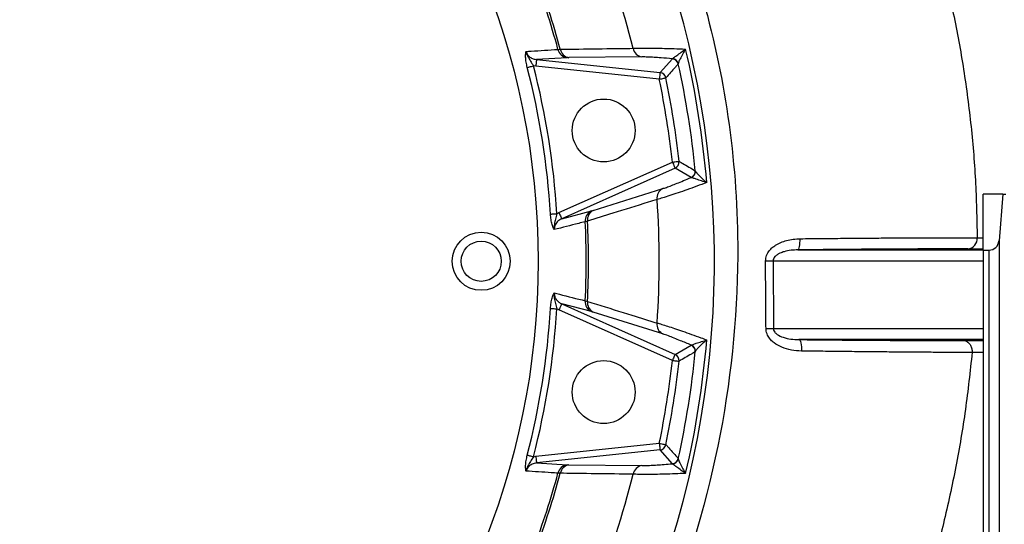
# Model space of a CAD drawing. Header units: millimetres. Extents: x 1000 to 2763, y 673 to 2898.
# Tile 7 of 18: x 1958 to 2399, y 1656 to 1882. Entities that reach past the tile are written whole.
import ezdxf

# ---------------------------------------------------------------- set-up
doc = ezdxf.new("R2010")
doc.units = ezdxf.units.MM

msp = doc.modelspace()

# ---------------------------------------------------------------- linework, layer by layer
at = {"color": 7, "linetype": 'Continuous', "lineweight": 25}
for p, q in [((2199.32, 1868.37), (2200.36, 1868.46)), ((2203.4, 1864.66), (2189.7, 1863.83)), ((2189.7, 1863.83), (2245.04, 1858.02)), ((2204.24, 1864.69), (2203.4, 1864.66)), ((2236.9, 1865), (2204.24, 1864.69)), ((2245.04, 1858.02), (2250.6, 1864.19)), ((2250.6, 1864.19), (2250.73, 1864.26)), ((2253.24, 1861.98), (2253.21, 1861.85)), ((2189.38, 1860.85), (2188.34, 1861.03)), ((2244.72, 1855.04), (2189.38, 1860.85)), ((2199.77, 1795.29), (2250.6, 1817.92)), ((2251.82, 1815.19), (2200.99, 1792.56)), ((2259.02, 1811.03), (2251.82, 1815.19)), ((2260.78, 1814.06), (2260.85, 1813.96)), ((2259.17, 1811.01), (2259.02, 1811.03)), ((2215.08, 1796.24), (2246.24, 1806.03)), ((2398.7, 1803.48), (2389.91, 1803.48)), ((2389.91, 1778.48), (2389.91, 1803.48)), ((2398.7, 1803.48), (2396.94, 1782.6)), ((2398.7, 1803.48), (2399.94, 1803.48)), ((2200.99, 1792.56), (2214.27, 1796)), ((2214.27, 1796), (2215.08, 1796.24)), ((2198.83, 1794.8), (2199.77, 1795.29)), ((2212.55, 1791.45), (2211.54, 1791.21)), ((2396.94, 1782.6), (2396.94, 693.48)), ((2306.77, 1778.57), (2389.91, 1778.57)), ((2389.91, 1778.48), (2389.91, 693.48)), ((2389.91, 1778.48), (2392.45, 1778.48)), ((2392.45, 1778.48), (2392.45, 693.48)), ((2295.69, 1773.57), (2295.82, 1743.4)), ((2199.77, 1751.67), (2198.83, 1752.16)), ((2250.6, 1729.04), (2199.77, 1751.67)), ((2200.99, 1754.41), (2251.82, 1731.78)), ((2214.27, 1750.96), (2200.99, 1754.41)), ((2211.54, 1755.76), (2212.55, 1755.51)), ((2215.08, 1750.73), (2214.27, 1750.96)), ((2246.24, 1740.94), (2215.08, 1750.73)), ((2389.91, 1738.4), (2307.31, 1738.4)), ((2251.82, 1731.78), (2259.02, 1735.93)), ((2259.02, 1735.93), (2259.17, 1735.95)), ((2260.85, 1733.01), (2260.78, 1732.9)), ((2384.9, 1732.65), (2384.9, 1732.65)), ((2189.38, 1686.11), (2244.72, 1691.93)), ((2188.34, 1685.94), (2189.38, 1686.11)), ((2245.04, 1688.95), (2189.7, 1683.13)), ((2250.6, 1682.77), (2245.04, 1688.95)), ((2189.7, 1683.13), (2203.4, 1682.31)), ((2203.4, 1682.31), (2204.24, 1682.28)), ((2204.24, 1682.28), (2236.9, 1681.96)), ((2250.73, 1682.71), (2250.6, 1682.77)), ((2253.21, 1685.11), (2253.24, 1684.99)), ((2200.36, 1678.51), (2199.32, 1678.59))]:
    msp.add_line(p, q, dxfattribs=at)
at = {"color": 1, "linetype": 'Continuous', "lineweight": 25}
for p, q in [((2389.91, 1773.57), (2295.69, 1773.57)), ((2295.82, 1743.4), (2389.91, 1743.4))]:
    msp.add_line(p, q, dxfattribs=at)
at = {"color": 7, "linetype": 'Continuous', "lineweight": 25, "flags": 128}
for points in [[(2189.7, 1863.83), (2189.69, 1863.75), (2189.67, 1863.56), (2189.64, 1863.28), (2189.6, 1862.91), (2189.55, 1862.46), (2189.5, 1861.96), (2189.44, 1861.42), (2189.38, 1860.85)], [(2185.57, 1860.31), (2185.74, 1860.35), (2185.97, 1860.42), (2186.27, 1860.49), (2186.62, 1860.58), (2187.01, 1860.68), (2187.43, 1860.79), (2187.88, 1860.91), (2188.34, 1861.03)], [(2245.04, 1858.02), (2245.03, 1857.93), (2245.01, 1857.75), (2244.98, 1857.46), (2244.94, 1857.09), (2244.89, 1856.65), (2244.84, 1856.14), (2244.78, 1855.6), (2244.72, 1855.04)], [(2244.72, 1855.04), (2245.28, 1855.15), (2245.81, 1855.26), (2246.31, 1855.36), (2246.75, 1855.45), (2247.11, 1855.53), (2247.39, 1855.59), (2247.58, 1855.63), (2247.66, 1855.64)], [(2250.6, 1817.92), (2251.16, 1817.99), (2251.71, 1818.05), (2252.21, 1818.1), (2252.65, 1818.15), (2253.03, 1818.19), (2253.31, 1818.23), (2253.5, 1818.25), (2253.58, 1818.26)], [(2250.6, 1817.92), (2250.83, 1817.41), (2251.05, 1816.91), (2251.26, 1816.45), (2251.44, 1816.04), (2251.59, 1815.7), (2251.71, 1815.44), (2251.79, 1815.26), (2251.82, 1815.19)], [(2195.97, 1794.63), (2196.14, 1794.64), (2196.39, 1794.65), (2196.69, 1794.67), (2197.05, 1794.69), (2197.46, 1794.72), (2197.89, 1794.75), (2198.35, 1794.77), (2198.83, 1794.8)], [(2199.77, 1795.29), (2200, 1794.77), (2200.22, 1794.28), (2200.43, 1793.81), (2200.61, 1793.41), (2200.76, 1793.06), (2200.88, 1792.8), (2200.95, 1792.63), (2200.99, 1792.56)], [(2306.77, 1778.57), (2306.98, 1778.68), (2307.18, 1778.97), (2307.37, 1779.44), (2307.53, 1780.06), (2307.65, 1780.82), (2307.74, 1781.68), (2307.8, 1782.61), (2307.81, 1783.58)], [(2295.69, 1773.57), (2295.36, 1773.57), (2295, 1773.57), (2294.61, 1773.57), (2294.19, 1773.57), (2293.76, 1773.57), (2293.3, 1773.56), (2292.83, 1773.56), (2292.35, 1773.56)], [(2195.97, 1752.34), (2196.14, 1752.33), (2196.39, 1752.31), (2196.69, 1752.29), (2197.05, 1752.27), (2197.46, 1752.25), (2197.89, 1752.22), (2198.35, 1752.19), (2198.83, 1752.16)], [(2200.99, 1754.41), (2200.95, 1754.33), (2200.88, 1754.16), (2200.76, 1753.9), (2200.61, 1753.56), (2200.43, 1753.15), (2200.22, 1752.69), (2200, 1752.19), (2199.77, 1751.67)], [(2307.31, 1738.4), (2307.54, 1738.29), (2307.77, 1737.98), (2307.97, 1737.5), (2308.15, 1736.87), (2308.29, 1736.09), (2308.39, 1735.21), (2308.44, 1734.26), (2308.45, 1733.28)], [(2251.82, 1731.78), (2251.79, 1731.7), (2251.71, 1731.53), (2251.59, 1731.27), (2251.44, 1730.93), (2251.26, 1730.52), (2251.05, 1730.06), (2250.83, 1729.56), (2250.6, 1729.04)], [(2250.6, 1729.04), (2251.16, 1728.98), (2251.71, 1728.92), (2252.21, 1728.86), (2252.65, 1728.81), (2253.03, 1728.77), (2253.31, 1728.74), (2253.5, 1728.72), (2253.58, 1728.71)], [(2244.72, 1691.93), (2244.78, 1691.36), (2244.84, 1690.82), (2244.89, 1690.32), (2244.94, 1689.87), (2244.98, 1689.5), (2245.01, 1689.22), (2245.03, 1689.03), (2245.04, 1688.95)], [(2244.72, 1691.93), (2245.28, 1691.81), (2245.81, 1691.7), (2246.31, 1691.6), (2246.75, 1691.51), (2247.11, 1691.43), (2247.39, 1691.38), (2247.58, 1691.34), (2247.66, 1691.32)], [(2185.57, 1686.65), (2185.74, 1686.61), (2185.97, 1686.55), (2186.27, 1686.47), (2186.62, 1686.38), (2187.01, 1686.28), (2187.43, 1686.17), (2187.88, 1686.06), (2188.34, 1685.94)], [(2189.38, 1686.11), (2189.44, 1685.55), (2189.5, 1685.01), (2189.55, 1684.5), (2189.6, 1684.06), (2189.64, 1683.69), (2189.67, 1683.4), (2189.69, 1683.21), (2189.7, 1683.13)]]:
    msp.add_lwpolyline(points, dxfattribs=at)
at = {"color": 1, "linetype": 'Continuous', "lineweight": 25, "flags": 128}
msp.add_lwpolyline([(2389.91, 1732.68), (2384.9, 1732.65), (2384.9, 1732.65), (2384.9, 1732.65)], dxfattribs=at)
at = {"color": 7, "linetype": 'Continuous', "lineweight": 25}
for centre, radius in [((1849.91, 1773.48), 340.5), ((2219.79, 1832.07), 14.09), ((2164.91, 1773.48), 13), ((2164.91, 1773.48), 9), ((2219.79, 1714.9), 14.09)]:
    msp.add_circle(centre, radius, dxfattribs=at)
for centre, radius, start, end in [((1849.91, 1773.48), 419.45, 91, 61), ((1849.91, 1773.48), 394.78, 13.9817, 22.0183), ((1849.91, 1773.48), 362.07, 15.1938, 20.8062), ((1849.91, 1773.48), 363.09, 15.1633, 20.8367), ((2204.07, 1869.49), 4.88, 193.2663, 262.1538), ((2205, 1869.35), 4.73, 190.9267, 260.8049), ((2237.66, 1869.68), 4.74, 189.9366, 260.7738), ((1849.91, 1773.48), 417.58, 4.8427, 13.1573), ((2250.28, 1861.2), 3, 12.4812, 83.8797), ((2250.33, 1861.29), 2.99, 13.1866, 82.1885), ((1849.91, 1773.48), 412.93, 5.6251, 12.3749), ((1849.91, 1773.48), 346.71, 3.4967, 14.5033), ((1849.91, 1773.48), 349.57, 3.4967, 14.5033), ((2244.72, 1855.03), 3, 11.7968, 83.8741), ((1849.91, 1773.48), 403.15, 6.329, 11.671), ((1849.91, 1773.48), 406.15, 6.329, 11.671), ((2250.59, 1817.93), 3, 294.124, 6.2052), ((2257.79, 1813.77), 3, 294.1249, 5.5164), ((2257.86, 1813.71), 2.99, 295.8149, 4.8126), ((2248.41, 1801.81), 4.74, 117.2256, 188.062), ((1849.91, 1773.48), 394.78, 355.9817, 4.0183), ((2216.4, 1791.61), 4.88, 115.8437, 184.7356), ((2217.24, 1792.03), 4.73, 117.1949, 187.0734), ((1849.91, 1773.48), 363.09, 357.1633, 2.8367), ((1849.91, 1773.48), 362.07, 357.1938, 2.8062), ((2382.49, 1783.65), 4.69, 276.3516, 4.7059), ((2392.45, 1782.98), 4.5, 270, 355.1877), ((1849.91, 1773.48), 346.71, 345.4967, 356.5033), ((1849.91, 1773.48), 349.57, 345.4967, 356.5033), ((2216.4, 1755.35), 4.88, 175.2644, 244.1563), ((2217.24, 1754.93), 4.73, 172.9266, 242.8051), ((2248.41, 1745.15), 4.74, 171.938, 242.7744), ((2289.72, 2079.22), 335.88, 270.4808, 271.0401), ((1849.91, 1773.48), 417.58, 346.8427, 355.1573), ((2257.79, 1733.19), 3, 354.4836, 65.8751), ((2257.86, 1733.26), 2.99, 355.1874, 64.1851), ((2250.59, 1729.03), 3, 353.7948, 65.876), ((1849.91, 1773.48), 412.93, 347.6251, 354.3749), ((1849.91, 1773.48), 403.15, 348.329, 353.671), ((1849.91, 1773.48), 406.15, 348.329, 353.671), ((2244.72, 1691.94), 3, 276.1259, 348.2032), ((2204.07, 1677.47), 4.88, 97.8462, 166.7337), ((2205, 1677.61), 4.73, 99.1951, 169.0733), ((2237.66, 1677.28), 4.74, 99.2262, 170.0634), ((2250.28, 1685.76), 3, 276.1203, 347.5188), ((2250.33, 1685.67), 2.99, 277.8115, 346.8134), ((1849.91, 1773.48), 362.07, 339.1938, 344.8062), ((1849.91, 1773.48), 363.09, 339.1633, 344.8367), ((1849.91, 1773.48), 394.78, 337.9817, 346.0183)]:
    msp.add_arc(centre, radius, start, end, dxfattribs=at)
at = {"color": 1, "linetype": 'Continuous', "lineweight": 25}
for points, knots in [([(2346.51, 2669.38), (2353.96, 2663.93), (2368.85, 2653.03), (2390.9, 2636.36), (2412.39, 2619.05), (2433.31, 2601.15), (2453.64, 2582.67), (2473.39, 2563.63), (2493.17, 2543.39), (2512.92, 2521.89), (2532.54, 2499.1), (2551.42, 2475.7), (2569.53, 2451.72), (2587.55, 2426.23), (2605.36, 2399.16), (2622.82, 2370.48), (2639.29, 2341.18), (2654.75, 2311.29), (2669.19, 2280.84), (2682.6, 2249.86), (2694.95, 2218.39), (2706.05, 2186.99), (2715.93, 2155.74), (2724.64, 2124.69), (2732.32, 2093.33), (2738.96, 2061.72), (2744.55, 2029.88), (2748.97, 1998.46), (2752.31, 1967.51), (2754.64, 1937.08), (2756.02, 1906.59), (2756.47, 1876.07), (2755.98, 1844.38), (2754.4, 1811.55), (2751.63, 1777.64), (2747.71, 1743.87), (2742.64, 1710.27), (2736.43, 1676.88), (2729.08, 1643.74), (2720.59, 1610.87), (2711.11, 1578.86), (2700.71, 1547.71), (2689.46, 1517.43), (2677.17, 1487.52), (2663.85, 1458.02), (2649.51, 1428.95), (2634.43, 1400.93), (2618.67, 1374.04), (2602.26, 1348.32), (2584.9, 1323.31), (2566.64, 1299.01), (2547.49, 1275.45), (2528.64, 1253.76), (2515.78, 1240.31), (2509.91, 1234.17)], [0, 0, 0, 0, 0.01698, 0.033931, 0.05084, 0.067709, 0.084545, 0.101354, 0.11814, 0.136585, 0.155015, 0.173437, 0.191856, 0.210278, 0.230847, 0.251432, 0.272041, 0.292678, 0.313352, 0.334066, 0.35482, 0.375607, 0.395388, 0.415188, 0.435003, 0.45483, 0.474664, 0.494503, 0.51321, 0.531915, 0.550616, 0.569308, 0.587988, 0.608818, 0.629625, 0.650408, 0.671173, 0.691925, 0.712671, 0.733414, 0.754162, 0.773887, 0.793627, 0.813387, 0.833172, 0.852989, 0.872823, 0.891509, 0.910157, 0.928756, 0.947325, 0.965877, 0.984422, 1, 1, 1, 1]), ([(2387.17, 1784.03), (2387.17, 1784.03), (2388.4, 1784.03), (2389.15, 1784.03), (2389.91, 1784.02)], [0, 0, 0, 0, 0.000016, 1, 1, 1, 1])]:
    msp.add_open_spline(points, degree=3, knots=knots, dxfattribs=at)
at = {"color": 7, "linetype": 'Continuous', "lineweight": 25}
for points, knots in [([(2106.19, 2235.84), (2112.68, 2232.23), (2125.65, 2225), (2144.75, 2213.48), (2163.41, 2201.15), (2181.61, 2188.03), (2199.32, 2174.11), (2216.49, 2159.4), (2233.1, 2143.89), (2249.37, 2127.3), (2265.22, 2109.61), (2280.58, 2090.75), (2295.16, 2071.01), (2308.92, 2050.37), (2321.82, 2028.85), (2333.73, 2006.59), (2344.59, 1983.65), (2354.34, 1960.11), (2362.94, 1935.95), (2370.29, 1911.24), (2376.32, 1886.2), (2381.04, 1860.93), (2384.43, 1835.5), (2386.63, 1809.83), (2386.99, 1792.64), (2387.17, 1784.03)], [0, 0, 0, 0, 0.039808, 0.079686, 0.119679, 0.159806, 0.200085, 0.24054, 0.2812, 0.322096, 0.365234, 0.408721, 0.452611, 0.496965, 0.541829, 0.587155, 0.632397, 0.677967, 0.723816, 0.769907, 0.81622, 0.861907, 0.907776, 0.953813, 1, 1, 1, 1]), ([(2058.37, 2149.57), (2064.88, 2145.82), (2128.82, 2108.95), (2206.94, 2030.12), (2268.48, 1895.54), (2287.7, 1763.56), (2266.21, 1651.07), (2229.68, 1570.45), (2201.89, 1523.23), (2161.43, 1471.78), (2111.03, 1429.6), (2062.74, 1399.13), (2011.26, 1373.23), (1940.34, 1351.19), (1856.83, 1341), (1776.26, 1346.09), (1704.22, 1366), (1634.34, 1398.83), (1569.83, 1444.5), (1517.87, 1498.53), (1486.45, 1542.87), (1460.18, 1587.49), (1437.41, 1639.94), (1422.9, 1704.69), (1419.58, 1755.06), (1420.6, 1806.24), (1428.37, 1865.44), (1448.58, 1930.11), (1471.69, 1979.14), (1496.56, 2022.16), (1531.18, 2067.47), (1577.65, 2109.68), (1617.77, 2136.32), (1661.19, 2160.3), (1714.28, 2182.92), (1781.82, 2200.35), (1824.51, 2202.51), (1842.4, 2203.42)], [0, 0, 0, 0, 0.012245, 0.120419, 0.176217, 0.232196, 0.314327, 0.337586, 0.351836, 0.389345, 0.426853, 0.438781, 0.464362, 0.501871, 0.535294, 0.569977, 0.600574, 0.626944, 0.661768, 0.692365, 0.713389, 0.722962, 0.749325, 0.775688, 0.794474, 0.802051, 0.828415, 0.854778, 0.869547, 0.881141, 0.901915, 0.922689, 0.938128, 0.943463, 0.964237, 0.985011, 1, 1, 1, 1]), ([(2185.57, 1860.31), (2185.38, 1861.13), (2185, 1862.77), (2184.78, 1865.08), (2184.83, 1866.46), (2184.94, 1867.2), (2184.98, 1867.38), (2185, 1867.47), (2185, 1867.47)], [0, 0, 0, 0, 0.289499, 0.578359, 0.888768, 0.943437, 0.998222, 1, 1, 1, 1]), ([(2185, 1867.47), (2185.78, 1867.52), (2190.56, 1867.82), (2195.33, 1868.12), (2199.32, 1868.37)], [0, 0, 0, 0, 0.164965, 1, 1, 1, 1]), ([(2185, 1867.47), (2185, 1867.47), (2185.13, 1866.69), (2185.71, 1865.17), (2186.96, 1863.16), (2187.88, 1861.73), (2188.34, 1861.03)], [0, 0, 0, 0, 0.0019572, 0.3279323, 0.6691636, 1, 1, 1, 1]), ([(2185, 1867.47), (2185.19, 1867), (2185.57, 1866.04), (2186.73, 1864.89), (2188.14, 1864.1), (2189.2, 1863.92), (2189.7, 1863.83)], [0, 0, 0, 0, 0.2401876, 0.4873898, 0.757892, 1, 1, 1, 1]), ([(2200.36, 1868.46), (2201.75, 1868.47), (2208.71, 1868.56), (2219.59, 1868.7), (2229.06, 1868.82), (2232.99, 1868.87)], [0, 0, 0, 0, 0.127717, 0.638586, 1, 1, 1, 1]), ([(2232.99, 1868.87), (2233.67, 1868.89), (2235.02, 1868.95), (2237.85, 1868.98), (2241.16, 1868.97), (2244.96, 1868.91), (2249.17, 1868.81), (2253.1, 1868.68), (2255.58, 1868.57), (2256.52, 1868.53)], [0, 0, 0, 0, 0.148672, 0.297368, 0.445851, 0.594357, 0.74951, 0.904684, 1, 1, 1, 1]), ([(2250.73, 1864.26), (2250.89, 1864.39), (2251.25, 1864.7), (2252.61, 1865.72), (2254.42, 1867.04), (2255.85, 1868.06), (2256.51, 1868.53), (2256.52, 1868.53)], [0, 0, 0, 0, 0.1958848, 0.4348622, 0.738976, 0.9979927, 1, 1, 1, 1]), ([(2256.52, 1868.53), (2256.52, 1868.53), (2256.09, 1867.81), (2255.17, 1866.27), (2254.09, 1864.28), (2253.37, 1862.7), (2253.28, 1862.2), (2253.24, 1861.98)], [0, 0, 0, 0, 0.002169, 0.270066, 0.581304, 0.807514, 1, 1, 1, 1]), ([(2250.6, 1864.19), (2248.85, 1864.34), (2245.89, 1864.59), (2242.27, 1864.83), (2239.2, 1864.98), (2237.73, 1865), (2236.9, 1865)], [0, 0, 0, 0, 0.300905, 0.509022, 0.723724, 1, 1, 1, 1]), ([(2253.21, 1861.85), (2253.12, 1861.76), (2252.69, 1861.27), (2250.85, 1859.2), (2249.08, 1857.23), (2247.66, 1855.64)], [0, 0, 0, 0, 0.046674, 0.23337, 1, 1, 1, 1]), ([(2253.58, 1818.26), (2253.69, 1818.19), (2254.25, 1817.86), (2256.66, 1816.47), (2258.94, 1815.14), (2260.78, 1814.06)], [0, 0, 0, 0, 0.046674, 0.23337, 1, 1, 1, 1]), ([(2260.85, 1813.96), (2260.95, 1813.75), (2261.19, 1813.31), (2262.37, 1812.03), (2264.01, 1810.47), (2265.36, 1809.29), (2265.99, 1808.74), (2265.99, 1808.73)], [0, 0, 0, 0, 0.192491, 0.4187, 0.729934, 0.997823, 1, 1, 1, 1]), ([(2246.24, 1806.03), (2246.77, 1806.2), (2247.84, 1806.55), (2250.05, 1807.38), (2252.63, 1808.39), (2255.62, 1809.6), (2257.85, 1810.54), (2259.02, 1811.03)], [0, 0, 0, 0, 0.193299, 0.39244, 0.585666, 0.784079, 1, 1, 1, 1]), ([(2265.99, 1808.73), (2265.98, 1808.74), (2265.21, 1808.98), (2263.53, 1809.5), (2261.4, 1810.2), (2259.8, 1810.75), (2259.36, 1810.93), (2259.17, 1811.01)], [0, 0, 0, 0, 0.002007, 0.261027, 0.565137, 0.804115, 1, 1, 1, 1]), ([(2265.99, 1808.73), (2264.5, 1808.18), (2261.46, 1807.06), (2257.11, 1805.5), (2253.01, 1804.07), (2249.32, 1802.84), (2246.05, 1801.8), (2244.5, 1801.37), (2243.71, 1801.15)], [0, 0, 0, 0, 0.160999, 0.326705, 0.487738, 0.65383, 0.823645, 1, 1, 1, 1]), ([(2243.71, 1801.15), (2242.39, 1800.73), (2235.77, 1798.68), (2225.39, 1795.45), (2216.31, 1792.62), (2212.55, 1791.45)], [0, 0, 0, 0, 0.1277172, 0.6385862, 1, 1, 1, 1]), ([(2197.64, 1787.64), (2197.64, 1787.64), (2197.59, 1787.72), (2197.5, 1787.89), (2197.17, 1788.55), (2196.7, 1789.85), (2196.19, 1792.11), (2196.04, 1793.79), (2195.97, 1794.63)], [0, 0, 0, 0, 0.001779, 0.056558, 0.111227, 0.421637, 0.710503, 1, 1, 1, 1]), ([(2198.83, 1794.8), (2198.61, 1793.99), (2198.19, 1792.37), (2197.62, 1790.08), (2197.52, 1788.46), (2197.64, 1787.65), (2197.64, 1787.64)], [0, 0, 0, 0, 0.3308647, 0.6605817, 0.9980362, 1, 1, 1, 1]), ([(2200.99, 1792.56), (2200.39, 1792.22), (2199.2, 1791.56), (2198.02, 1789.92), (2197.64, 1788.52), (2197.64, 1787.77), (2197.64, 1787.64)], [0, 0, 0, 0, 0.324832, 0.647057, 0.937043, 1, 1, 1, 1]), ([(2211.54, 1791.21), (2210.56, 1790.96), (2205.93, 1789.77), (2201.29, 1788.58), (2197.64, 1787.64)], [0, 0, 0, 0, 0.211784, 1, 1, 1, 1]), ([(2292.35, 1773.56), (2292.45, 1774.42), (2292.64, 1776.13), (2293.9, 1778.14), (2295.33, 1779.62), (2297.03, 1780.89), (2299.17, 1782), (2301.86, 1782.89), (2304.75, 1783.45), (2306.79, 1783.54), (2307.81, 1783.58)], [0, 0, 0, 0, 0.125266, 0.249922, 0.339077, 0.42838, 0.561205, 0.694275, 0.847078, 1, 1, 1, 1]), ([(2307.81, 1783.58), (2311.04, 1783.62), (2317.57, 1783.68), (2327.1, 1783.77), (2336.39, 1783.85), (2345.33, 1783.92), (2353.84, 1783.97), (2361.85, 1784.01), (2369.4, 1784.04), (2376.18, 1784.05), (2382.66, 1784.05), (2384.96, 1784.03), (2387.17, 1784.03), (2387.17, 1784.03)], [0, 0, 0, 0, 0.100422, 0.202309, 0.304524, 0.406739, 0.508625, 0.610512, 0.712726, 0.814941, 0.916828, 0.999999, 1, 1, 1, 1]), ([(2306.77, 1778.57), (2305.76, 1778.53), (2303.73, 1778.46), (2301.04, 1777.95), (2298.99, 1777.24), (2297.6, 1776.49), (2296.63, 1775.71), (2295.96, 1774.81), (2295.71, 1774.09), (2295.69, 1773.66), (2295.69, 1773.57)], [0, 0, 0, 0, 0.241145, 0.485518, 0.637653, 0.738973, 0.843526, 0.911367, 0.979879, 1, 1, 1, 1]), ([(2383.01, 1778.98), (2381.13, 1778.99), (2377.38, 1779), (2370.83, 1779), (2363.62, 1778.99), (2355.79, 1778.96), (2347.5, 1778.92), (2338.73, 1778.86), (2329.46, 1778.79), (2320.9, 1778.71), (2313.31, 1778.64), (2308.95, 1778.59), (2306.77, 1778.57)], [0, 0, 0, 0, 0.1059061, 0.2118116, 0.3207935, 0.4297753, 0.5356815, 0.6415875, 0.7505707, 0.859554, 0.9296703, 1, 1, 1, 1]), ([(2389.91, 1778.96), (2389.9, 1778.96), (2387.4, 1778.96), (2385.2, 1778.97), (2383.01, 1778.98)], [0, 0, 0, 0, 0.003363, 1, 1, 1, 1]), ([(2292.54, 1743.35), (2292.51, 1746.69), (2292.4, 1756.76), (2292.37, 1766.83), (2292.35, 1773.56)], [0, 0, 0, 0, 0.330989, 1, 1, 1, 1]), ([(2195.97, 1752.34), (2196.04, 1753.18), (2196.19, 1754.85), (2196.7, 1757.12), (2197.17, 1758.41), (2197.5, 1759.08), (2197.59, 1759.24), (2197.64, 1759.32), (2197.64, 1759.32)], [0, 0, 0, 0, 0.289497, 0.578363, 0.888773, 0.943442, 0.998221, 1, 1, 1, 1]), ([(2197.64, 1759.32), (2197.64, 1759.32), (2197.53, 1758.54), (2197.61, 1756.91), (2198.18, 1754.62), (2198.61, 1752.97), (2198.83, 1752.16)], [0, 0, 0, 0, 0.001964, 0.327925, 0.669156, 1, 1, 1, 1]), ([(2197.64, 1759.32), (2198.41, 1759.13), (2203.04, 1757.94), (2207.67, 1756.75), (2211.54, 1755.76)], [0, 0, 0, 0, 0.1649644, 1, 1, 1, 1]), ([(2197.64, 1759.32), (2197.68, 1758.81), (2197.75, 1757.78), (2198.49, 1756.33), (2199.58, 1755.14), (2200.54, 1754.64), (2200.99, 1754.41)], [0, 0, 0, 0, 0.2401874, 0.4873885, 0.7578941, 1, 1, 1, 1]), ([(2212.55, 1755.51), (2213.88, 1755.1), (2220.53, 1753.03), (2230.92, 1749.8), (2239.97, 1746.98), (2243.71, 1745.82)], [0, 0, 0, 0, 0.127717, 0.638586, 1, 1, 1, 1]), ([(2243.71, 1745.82), (2244.37, 1745.64), (2245.68, 1745.27), (2248.37, 1744.43), (2251.52, 1743.39), (2255.12, 1742.16), (2259.09, 1740.76), (2262.78, 1739.42), (2265.11, 1738.56), (2265.99, 1738.23)], [0, 0, 0, 0, 0.148673, 0.297368, 0.445851, 0.594358, 0.74951, 0.904684, 1, 1, 1, 1]), ([(2308.45, 1733.28), (2306.94, 1733.36), (2303.93, 1733.53), (2299.72, 1734.75), (2296.62, 1736.44), (2294.65, 1738.23), (2293.37, 1739.95), (2292.65, 1741.73), (2292.57, 1742.94), (2292.54, 1743.35)], [0, 0, 0, 0, 0.222516, 0.444347, 0.633849, 0.730132, 0.826147, 0.941328, 1, 1, 1, 1]), ([(2295.82, 1743.4), (2295.85, 1743.13), (2295.92, 1742.53), (2296.51, 1741.57), (2297.89, 1740.33), (2300.41, 1739.24), (2303.73, 1738.53), (2306.11, 1738.44), (2307.31, 1738.4)], [0, 0, 0, 0, 0.053522, 0.120345, 0.228724, 0.448251, 0.720958, 1, 1, 1, 1]), ([(2259.02, 1735.93), (2257.4, 1736.61), (2254.66, 1737.76), (2251.29, 1739.11), (2248.42, 1740.21), (2247.03, 1740.67), (2246.24, 1740.94)], [0, 0, 0, 0, 0.300905, 0.509022, 0.723724, 1, 1, 1, 1]), ([(2307.31, 1738.4), (2310.59, 1738.36), (2317.14, 1738.3), (2326.74, 1738.21), (2336.09, 1738.13), (2345.02, 1738.08), (2353.38, 1738.03), (2361.22, 1738), (2368.53, 1737.99), (2375.14, 1737.99), (2378.93, 1738), (2380.76, 1738)], [0, 0, 0, 0, 0.110157, 0.220315, 0.333667, 0.44702, 0.557179, 0.667339, 0.780708, 0.894078, 1, 1, 1, 1]), ([(2259.17, 1735.95), (2259.36, 1736.03), (2259.8, 1736.21), (2261.4, 1736.77), (2263.53, 1737.46), (2265.21, 1737.99), (2265.98, 1738.23), (2265.99, 1738.23)], [0, 0, 0, 0, 0.195885, 0.434863, 0.738973, 0.997993, 1, 1, 1, 1]), ([(2265.99, 1738.23), (2265.99, 1738.23), (2265.36, 1737.68), (2264.01, 1736.5), (2262.37, 1734.94), (2261.19, 1733.66), (2260.95, 1733.21), (2260.85, 1733.01)], [0, 0, 0, 0, 0.002177, 0.270066, 0.5813, 0.807509, 1, 1, 1, 1]), ([(2380.76, 1738), (2383.08, 1738.01), (2385.96, 1738.03), (2389.26, 1738.03), (2389.91, 1738.03)], [0, 0, 0, 0, 0.802873, 1, 1, 1, 1]), ([(2380.76, 1738), (2380.81, 1738), (2381.2, 1737.99), (2382.05, 1737.81), (2383.22, 1737.12), (2384.22, 1735.9), (2384.86, 1734.34), (2384.89, 1733.21), (2384.9, 1732.65)], [0, 0, 0, 0, 0.021811, 0.170001, 0.377501, 0.584996, 0.792503, 1, 1, 1, 1]), ([(2384.9, 1732.65), (2383.97, 1724.11), (2382.12, 1706.98), (2377.75, 1681.42), (2372.43, 1656.84), (2366.21, 1633.28), (2359.26, 1610.73), (2351.34, 1588.32), (2342.47, 1566.09), (2332.73, 1544.25), (2322.1, 1522.93), (2310.57, 1502.28), (2298.09, 1482.24), (2284.65, 1462.66), (2270.2, 1443.57), (2254.73, 1425.01), (2238.33, 1407.14), (2221, 1389.99), (2202.77, 1373.62), (2183.69, 1358.05), (2166.27, 1345.2), (2150.88, 1334.69), (2142.08, 1329.16), (2137.68, 1326.39)], [0, 0, 0, 0, 0.0522675, 0.1048302, 0.1577294, 0.2052669, 0.2531269, 0.3013325, 0.3499043, 0.3987775, 0.4468585, 0.4948241, 0.5426653, 0.590492, 0.6393502, 0.688329, 0.7374987, 0.7869291, 0.8366324, 0.8865838, 0.9367583, 0.9683422, 1, 1, 1, 1]), ([(2260.78, 1732.9), (2260.67, 1732.84), (2260.11, 1732.51), (2257.72, 1731.11), (2255.42, 1729.78), (2253.58, 1728.71)], [0, 0, 0, 0, 0.046674, 0.23337, 1, 1, 1, 1]), ([(2384.9, 1732.65), (2383.03, 1732.65), (2379.27, 1732.64), (2372.78, 1732.66), (2365.7, 1732.69), (2358.05, 1732.74), (2349.91, 1732.81), (2341.29, 1732.89), (2332.27, 1732.98), (2322.89, 1733.09), (2314.91, 1733.19), (2310.04, 1733.26), (2308.45, 1733.28)], [0, 0, 0, 0, 0.103932, 0.209371, 0.315146, 0.420923, 0.526362, 0.631794, 0.737562, 0.843331, 0.948763, 1, 1, 1, 1]), ([(2247.66, 1691.32), (2247.74, 1691.23), (2248.18, 1690.74), (2250.04, 1688.67), (2251.8, 1686.7), (2253.21, 1685.11)], [0, 0, 0, 0, 0.046674, 0.23337, 1, 1, 1, 1]), ([(2185, 1679.49), (2185, 1679.5), (2184.98, 1679.59), (2184.94, 1679.77), (2184.83, 1680.5), (2184.78, 1681.88), (2185, 1684.19), (2185.38, 1685.83), (2185.57, 1686.65)], [0, 0, 0, 0, 0.001778, 0.056563, 0.111232, 0.421641, 0.710501, 1, 1, 1, 1]), ([(2188.34, 1685.94), (2187.88, 1685.23), (2186.98, 1683.82), (2185.73, 1681.82), (2185.14, 1680.3), (2185, 1679.5), (2185, 1679.49)], [0, 0, 0, 0, 0.330857, 0.660584, 0.998043, 1, 1, 1, 1]), ([(2189.7, 1683.13), (2189.03, 1683), (2187.69, 1682.74), (2186.06, 1681.54), (2185.27, 1680.33), (2185.04, 1679.62), (2185, 1679.49)], [0, 0, 0, 0, 0.324835, 0.647066, 0.937046, 1, 1, 1, 1]), ([(2236.9, 1681.96), (2237.46, 1681.96), (2238.59, 1681.97), (2240.94, 1682.07), (2243.71, 1682.23), (2246.92, 1682.46), (2249.34, 1682.66), (2250.6, 1682.77)], [0, 0, 0, 0, 0.193299, 0.392438, 0.585665, 0.784077, 1, 1, 1, 1]), ([(2256.52, 1678.43), (2256.51, 1678.44), (2255.85, 1678.91), (2254.42, 1679.92), (2252.61, 1681.24), (2251.25, 1682.26), (2250.89, 1682.57), (2250.73, 1682.71)], [0, 0, 0, 0, 0.0020073, 0.261024, 0.5651378, 0.8041152, 1, 1, 1, 1]), ([(2253.24, 1684.99), (2253.28, 1684.76), (2253.37, 1684.26), (2254.09, 1682.68), (2255.17, 1680.69), (2256.09, 1679.15), (2256.52, 1678.44), (2256.52, 1678.43)], [0, 0, 0, 0, 0.192486, 0.418696, 0.729934, 0.997831, 1, 1, 1, 1]), ([(2199.32, 1678.59), (2198.31, 1678.65), (2193.54, 1678.95), (2188.76, 1679.26), (2185, 1679.49)], [0, 0, 0, 0, 0.211784, 1, 1, 1, 1]), ([(2232.99, 1678.1), (2231.6, 1678.12), (2224.67, 1678.2), (2213.8, 1678.34), (2204.29, 1678.46), (2200.36, 1678.51)], [0, 0, 0, 0, 0.127717, 0.638586, 1, 1, 1, 1]), ([(2256.52, 1678.43), (2254.93, 1678.37), (2251.7, 1678.24), (2247.08, 1678.1), (2242.73, 1678.01), (2238.84, 1677.98), (2235.41, 1678), (2233.81, 1678.06), (2232.99, 1678.1)], [0, 0, 0, 0, 0.160999, 0.326705, 0.487738, 0.65383, 0.823645, 1, 1, 1, 1])]:
    msp.add_open_spline(points, degree=3, knots=knots, dxfattribs=at)

doc.saveas('drawing.dxf')
